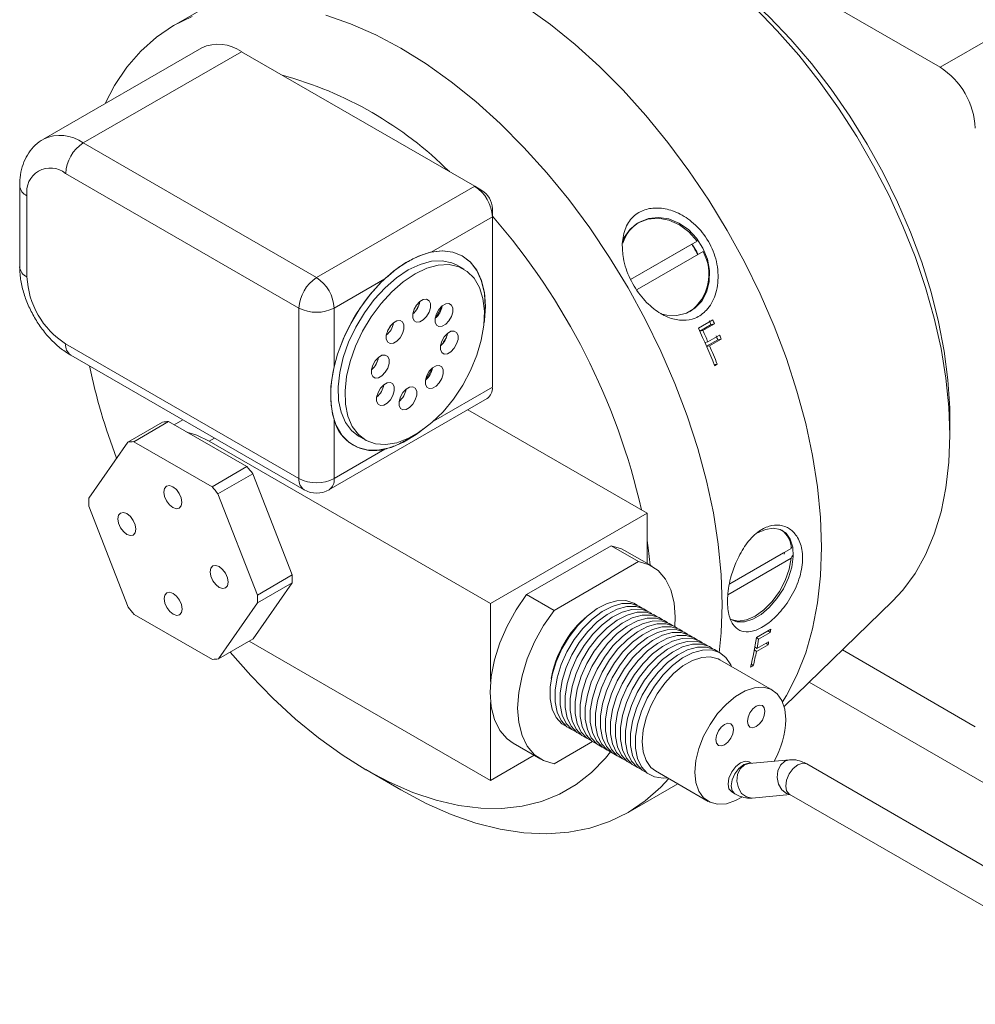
# Model space of a CAD drawing. Header units: inches. Extents: x 1.04 to 8.17, y 1.34 to 8.67.
# Tile 9 of 17: x 4.18 to 5.78, y 4.61 to 6.26. Entities that reach past the tile are written whole.
import ezdxf

# ---------------------------------------------------------------- set-up
doc = ezdxf.new("R2010")
doc.units = ezdxf.units.IN
doc.header["$MEASUREMENT"] = 0

msp = doc.modelspace()

# ---------------------------------------------------------------- linework, layer by layer
at = {"color": 7, "linetype": 'Continuous', "lineweight": 15}
for p, q in [((4.9105, 6.6488), (5.7207, 6.1811)), ((5.7207, 6.1811), (6.4457, 6.5997)), ((4.6023, 6.3469), (4.4362, 6.251)), ((4.4831, 6.2139), (4.2179, 6.0608)), ((4.5497, 6.2073), (4.2846, 6.0542)), ((4.9408, 5.9816), (4.5497, 6.2073)), ((4.2846, 6.0542), (4.6756, 5.8285)), ((4.6461, 5.7775), (4.2551, 6.0032)), ((4.1781, 5.9828), (4.1781, 5.8467)), ((4.6756, 5.8285), (4.9408, 5.9816)), ((4.9526, 5.9748), (4.9408, 5.9816)), ((4.1903, 5.9658), (4.1903, 5.8297)), ((4.9702, 5.9441), (4.9702, 5.9305)), ((4.9702, 5.9305), (4.8675, 5.8712)), ((4.9702, 5.6447), (4.9702, 5.9305)), ((5.3133, 5.8895), (5.202, 5.8252)), ((5.3043, 5.8843), (5.202, 5.8252)), ((5.2128, 5.8083), (5.3233, 5.8721)), ((4.9227, 5.8426), (4.9113, 5.8492)), ((4.7902, 5.8266), (4.7051, 5.7775)), ((4.8467, 5.7812), (4.8419, 5.7729)), ((4.8476, 5.7837), (4.8452, 5.785)), ((4.8476, 5.7837), (4.8452, 5.785)), ((4.8858, 5.7792), (4.8757, 5.7616)), ((4.6461, 5.4917), (4.6461, 5.7775)), ((4.7051, 5.7775), (4.7051, 5.6792)), ((4.7993, 5.7472), (4.7946, 5.7391)), ((5.3156, 5.7437), (5.3395, 5.7576)), ((5.3367, 5.7497), (5.3178, 5.7388)), ((5.3425, 5.7511), (5.3229, 5.7399)), ((5.3425, 5.7511), (5.3367, 5.7497)), ((5.3229, 5.7399), (5.3179, 5.7386)), ((5.3316, 5.7206), (5.3511, 5.7318)), ((4.2551, 5.7174), (4.6461, 5.4917)), ((4.8931, 5.7282), (4.888, 5.7194)), ((4.8918, 5.7254), (4.8916, 5.7256)), ((5.3316, 5.7206), (5.3265, 5.7195)), ((5.348, 5.7243), (5.3292, 5.7134)), ((5.3344, 5.7141), (5.3293, 5.7132)), ((5.3539, 5.7254), (5.3344, 5.7141)), ((5.3539, 5.7254), (5.348, 5.7243)), ((4.2637, 5.6983), (4.6548, 5.4726)), ((4.7771, 5.6871), (4.773, 5.68)), ((5.3471, 5.6834), (5.3419, 5.6828)), ((5.3471, 5.6834), (5.3427, 5.6808)), ((4.8688, 5.6752), (4.8581, 5.6567)), ((4.8688, 5.6752), (4.8681, 5.6756)), ((4.8688, 5.6752), (4.8681, 5.6756)), ((4.87, 5.6772), (4.8688, 5.6752)), ((4.6964, 5.4726), (4.9616, 5.6257)), ((5.2294, 5.4335), (4.9291, 5.6069)), ((4.4176, 5.5862), (4.3592, 5.5525)), ((4.3691, 5.5534), (4.4274, 5.5871)), ((4.4274, 5.5871), (4.5589, 5.5116)), ((4.4513, 5.59), (4.4369, 5.5817)), ((4.7051, 5.5899), (4.7051, 5.4917)), ((5.7369, 5.5642), (5.7369, 5.5798)), ((4.3592, 5.5525), (4.2938, 5.4586)), ((4.5005, 5.4779), (4.3691, 5.5534)), ((4.9672, 5.2821), (4.4958, 5.5543)), ((4.746, 5.5629), (4.7574, 5.5563)), ((4.7051, 5.4917), (4.7902, 5.5408)), ((4.5589, 5.5116), (4.5005, 5.4779)), ((4.5104, 5.4657), (4.5687, 5.4994)), ((4.5687, 5.4994), (4.6348, 5.33)), ((4.5764, 5.2963), (4.5104, 5.4657)), ((4.2938, 5.4455), (4.3599, 5.2761)), ((4.9672, 5.2821), (5.2294, 5.4335)), ((5.2294, 5.3493), (5.2294, 5.4335)), ((5.1692, 5.379), (5.0275, 5.2972)), ((5.2154, 5.3523), (5.1692, 5.379)), ((5.2379, 5.3445), (5.1917, 5.3711)), ((5.4712, 5.3744), (5.3682, 5.315)), ((5.3682, 5.315), (5.4581, 5.3668)), ((5.4596, 5.3672), (5.4594, 5.3649)), ((5.4722, 5.3766), (5.4712, 5.3744)), ((5.2154, 5.3523), (5.0737, 5.2705)), ((5.365, 5.2968), (5.4712, 5.3581)), ((4.6348, 5.3169), (4.5694, 5.223)), ((4.6348, 5.33), (4.5764, 5.2963)), ((4.5765, 5.2832), (4.6348, 5.3169)), ((4.511, 5.1893), (4.5765, 5.2832)), ((5.0737, 5.2705), (5.0275, 5.2972)), ((5.4593, 5.1093), (5.641, 5.2859)), ((4.9672, 5.1514), (4.9672, 5.2821)), ((4.3697, 5.2638), (4.5012, 5.1884)), ((5.4128, 5.225), (5.4367, 5.2389)), ((5.4359, 5.2336), (5.4164, 5.2223)), ((5.4359, 5.2336), (5.4323, 5.2363)), ((4.5694, 5.223), (4.511, 5.1893)), ((4.5626, 5.2191), (4.9672, 4.9855)), ((5.4164, 5.2223), (5.4128, 5.2251)), ((5.4137, 5.2067), (5.4332, 5.218)), ((5.4127, 5.2015), (5.4093, 5.2043)), ((5.4137, 5.2067), (5.4103, 5.2094)), ((5.4322, 5.2128), (5.4127, 5.2015)), ((5.4322, 5.2128), (5.4289, 5.2155)), ((5.7796, 5.0755), (5.5569, 5.2041)), ((5.4397, 5.1367), (5.3513, 5.1878)), ((5.4074, 5.1777), (5.403, 5.1751)), ((5.4074, 5.1777), (5.4043, 5.1804)), ((5.5011, 5.15), (5.9288, 4.9031)), ((4.9672, 4.9855), (4.9672, 5.1162)), ((5.005, 5.0478), (5.0512, 5.0212)), ((5.0737, 5.0133), (5.1381, 5.0505)), ((4.9672, 4.9855), (5.0401, 5.0275)), ((5.468, 5.02), (5.4006, 5.014)), ((4.758, 5.0035), (4.8169, 4.9694)), ((5.4043, 5.0143), (5.4005, 5.0165)), ((6.1076, 4.6605), (5.497, 5.013)), ((5.2436, 5.0013), (5.3321, 4.9502)), ((5.1978, 4.9317), (5.281, 4.9797)), ((5.3713, 4.966), (5.3768, 4.9628)), ((5.4057, 4.9559), (5.4695, 4.9616)), ((5.4678, 4.9625), (6.0784, 4.61)), ((5.4678, 4.9625), (5.4678, 4.9625))]:
    msp.add_line(p, q, dxfattribs=at)
at = {"color": 8, "linetype": 'Continuous', "lineweight": 15}
for p, q in [((4.8718, 5.5879), (4.9702, 5.6447)), ((4.4958, 5.5543), (4.5046, 5.5593))]:
    msp.add_line(p, q, dxfattribs=at)
at = {"color": 7, "linetype": 'Continuous', "lineweight": 15, "flags": 128}
for points in [[(5.7367, 5.6104), (5.7338, 5.657), (5.7276, 5.7051), (5.7181, 5.7543), (5.7055, 5.8042), (5.6897, 5.8545), (5.671, 5.9049), (5.6494, 5.9549), (5.6252, 6.0042), (5.5984, 6.0524), (5.5693, 6.0992), (5.5381, 6.1443), (5.505, 6.1873), (5.4703, 6.2279), (5.4342, 6.2659), (5.3969, 6.3008), (5.3588, 6.3326), (5.3201, 6.3609), (5.2812, 6.3856), (5.2788, 6.387)], [(5.4564, 5.1173), (5.463, 5.1279), (5.4807, 5.162), (5.4954, 5.1994), (5.5068, 5.2397), (5.5151, 5.2829), (5.5201, 5.3285), (5.5217, 5.3763), (5.5201, 5.4261), (5.5151, 5.4775), (5.5068, 5.5301), (5.4954, 5.5837), (5.4807, 5.638), (5.463, 5.6926), (5.4424, 5.7471), (5.4189, 5.8013), (5.3927, 5.8547), (5.364, 5.9072), (5.3329, 5.9583), (5.2997, 6.0077), (5.2645, 6.0551), (5.2277, 6.1002), (5.1892, 6.1429), (5.1496, 6.1827), (5.1089, 6.2194), (5.0674, 6.2529), (5.0254, 6.2829)], [(5.641, 5.2859), (5.6582, 5.3043), (5.6786, 5.3322), (5.6962, 5.3635), (5.7107, 5.3981), (5.7221, 5.4357), (5.7303, 5.4762), (5.7353, 5.5191), (5.7369, 5.5642), (5.7353, 5.6113), (5.7303, 5.6599), (5.7221, 5.7098), (5.7107, 5.7606), (5.6962, 5.812), (5.6786, 5.8636), (5.6582, 5.915), (5.635, 5.966), (5.6092, 6.0161), (5.5809, 6.065), (5.5504, 6.1124), (5.5179, 6.158), (5.4836, 6.2015), (5.4477, 6.2424), (5.4105, 6.2807)], [(4.4672, 6.2662), (4.4361, 6.251), (4.4074, 6.2317), (4.3813, 6.2084), (4.3578, 6.1814), (4.3371, 6.1507), (4.3212, 6.1204)], [(5.3506, 5.1991), (5.3539, 5.2326), (5.3555, 5.2804), (5.3539, 5.3302), (5.3489, 5.3815), (5.3407, 5.4342), (5.3292, 5.4878), (5.3146, 5.5421), (5.2968, 5.5967), (5.2762, 5.6512), (5.2527, 5.7054), (5.2265, 5.7588), (5.1978, 5.8112), (5.1667, 5.8623), (5.1335, 5.9117), (5.0984, 5.9592), (5.0615, 6.0043), (5.0231, 6.0469), (4.9834, 6.0867), (4.9427, 6.1235), (4.9012, 6.157), (4.8592, 6.1869), (4.817, 6.2133), (4.7747, 6.2357), (4.7327, 6.2542), (4.6912, 6.2687)], [(5.3133, 5.8895), (5.2997, 5.905), (5.2837, 5.9171), (5.2661, 5.925), (5.2481, 5.9283), (5.2306, 5.9267), (5.2147, 5.9205), (5.2014, 5.9098), (5.1913, 5.8955), (5.1882, 5.8886)], [(5.2168, 5.9217), (5.232, 5.9278), (5.2487, 5.9295), (5.266, 5.9268), (5.283, 5.9198), (5.2987, 5.9089), (5.3123, 5.8946), (5.3232, 5.8778), (5.3305, 5.8594), (5.3341, 5.8402), (5.3337, 5.8215), (5.3293, 5.8041), (5.3211, 5.789), (5.3097, 5.7771), (5.2956, 5.7689), (5.2795, 5.7649), (5.2624, 5.7654), (5.2523, 5.7677)], [(5.3057, 5.8835), (5.3127, 5.8718), (5.3143, 5.8686)], [(4.8487, 5.5699), (4.8424, 5.5652), (4.8215, 5.5526), (4.8009, 5.5439), (4.7809, 5.5395), (4.7622, 5.5393), (4.7452, 5.5435), (4.7304, 5.5518), (4.7181, 5.5642), (4.7087, 5.5803), (4.7024, 5.5996), (4.6994, 5.6216), (4.6997, 5.6459), (4.7033, 5.6717), (4.7102, 5.6984), (4.7202, 5.7253), (4.733, 5.7517), (4.7482, 5.7769), (4.7655, 5.8003), (4.7845, 5.8213), (4.8046, 5.8392), (4.8253, 5.8537), (4.8462, 5.8644), (4.8665, 5.871), (4.8859, 5.8733), (4.9038, 5.8713), (4.9198, 5.865), (4.9334, 5.8546), (4.9442, 5.8404), (4.9521, 5.8226), (4.9568, 5.8019), (4.9582, 5.7787), (4.9566, 5.7568)], [(4.8675, 5.8712), (4.8865, 5.8734), (4.9041, 5.8713), (4.9198, 5.8651), (4.9333, 5.855), (4.9441, 5.8411), (4.952, 5.8238), (4.9568, 5.8035), (4.9585, 5.7808), (4.9568, 5.7563), (4.9563, 5.7527)], [(4.746, 5.5629), (4.7343, 5.5719), (4.724, 5.5855), (4.7167, 5.6026), (4.7126, 5.6226), (4.7119, 5.6451), (4.7145, 5.6693), (4.7204, 5.6946), (4.7294, 5.7201), (4.7413, 5.7453), (4.7557, 5.7694), (4.7722, 5.7916), (4.7903, 5.8114), (4.8095, 5.8282), (4.8292, 5.8414), (4.849, 5.8507), (4.8681, 5.8559), (4.8862, 5.8568), (4.9025, 5.8533), (4.9113, 5.8492)], [(4.905, 5.6248), (4.8877, 5.6037), (4.869, 5.5854), (4.8494, 5.5703), (4.8296, 5.559), (4.8101, 5.5517), (4.7914, 5.5487), (4.7741, 5.55), (4.7588, 5.5556), (4.7458, 5.5653), (4.7355, 5.5789), (4.7282, 5.596), (4.7241, 5.616), (4.7233, 5.6385), (4.726, 5.6627), (4.7318, 5.688), (4.7409, 5.7135), (4.7527, 5.7387), (4.7671, 5.7628), (4.7836, 5.785), (4.8017, 5.8048), (4.8209, 5.8216), (4.8407, 5.8348), (4.8604, 5.8441), (4.8796, 5.8493), (4.8976, 5.8502), (4.914, 5.8467), (4.9282, 5.839), (4.9399, 5.8273), (4.9487, 5.8119), (4.9545, 5.7933), (4.9569, 5.772), (4.9559, 5.7486), (4.9517, 5.7237), (4.9442, 5.6982), (4.9337, 5.6727), (4.9205, 5.648), (4.905, 5.6248)], [(4.8432, 5.7825), (4.839, 5.7753), (4.8368, 5.7677), (4.8368, 5.7609), (4.839, 5.7559), (4.8432, 5.7535), (4.8486, 5.7541), (4.8545, 5.7575), (4.8599, 5.7632), (4.8641, 5.7704), (4.8664, 5.778), (4.8664, 5.7848), (4.8641, 5.7898), (4.8599, 5.7922), (4.8545, 5.7916), (4.8486, 5.7882), (4.8432, 5.7825)], [(4.8807, 5.7752), (4.8765, 5.768), (4.8743, 5.7604), (4.8743, 5.7536), (4.8765, 5.7487), (4.8807, 5.7463), (4.8861, 5.7468), (4.892, 5.7502), (4.8975, 5.7559), (4.9016, 5.7632), (4.9039, 5.7707), (4.9039, 5.7775), (4.9016, 5.7825), (4.8974, 5.7849), (4.892, 5.7844), (4.8861, 5.781), (4.8807, 5.7752)], [(4.7989, 5.7468), (4.7948, 5.7396), (4.7925, 5.732), (4.7925, 5.7252), (4.7948, 5.7202), (4.799, 5.7178), (4.8044, 5.7184), (4.8103, 5.7218), (4.8157, 5.7275), (4.8199, 5.7347), (4.8221, 5.7423), (4.8221, 5.7491), (4.8199, 5.7541), (4.8157, 5.7565), (4.8103, 5.7559), (4.8044, 5.7525), (4.7989, 5.7468)], [(4.8895, 5.7292), (4.8853, 5.722), (4.8831, 5.7145), (4.8831, 5.7077), (4.8853, 5.7027), (4.8895, 5.7003), (4.8949, 5.7008), (4.9008, 5.7042), (4.9063, 5.71), (4.9104, 5.7172), (4.9127, 5.7248), (4.9127, 5.7315), (4.9104, 5.7365), (4.9063, 5.7389), (4.9008, 5.7384), (4.8949, 5.735), (4.8895, 5.7292)], [(4.7739, 5.689), (4.7697, 5.6818), (4.7675, 5.6742), (4.7675, 5.6674), (4.7697, 5.6625), (4.7739, 5.6601), (4.7793, 5.6606), (4.7852, 5.664), (4.7907, 5.6697), (4.7948, 5.6769), (4.7971, 5.6845), (4.7971, 5.6913), (4.7948, 5.6963), (4.7907, 5.6987), (4.7852, 5.6982), (4.7793, 5.6948), (4.7739, 5.689)], [(4.8644, 5.6715), (4.8603, 5.6643), (4.858, 5.6567), (4.858, 5.6499), (4.8603, 5.6449), (4.8645, 5.6425), (4.8699, 5.6431), (4.8758, 5.6465), (4.8812, 5.6522), (4.8854, 5.6594), (4.8876, 5.667), (4.8876, 5.6738), (4.8854, 5.6788), (4.8812, 5.6812), (4.8758, 5.6806), (4.8699, 5.6772), (4.8644, 5.6715)], [(4.7827, 5.643), (4.7786, 5.6358), (4.7763, 5.6282), (4.7763, 5.6214), (4.7786, 5.6165), (4.7827, 5.6141), (4.7882, 5.6146), (4.794, 5.618), (4.7995, 5.6238), (4.8036, 5.631), (4.8059, 5.6385), (4.8059, 5.6453), (4.8036, 5.6503), (4.7995, 5.6527), (4.794, 5.6522), (4.7881, 5.6488), (4.7827, 5.643)], [(4.8202, 5.6358), (4.8161, 5.6286), (4.8138, 5.621), (4.8138, 5.6142), (4.8161, 5.6092), (4.8202, 5.6068), (4.8257, 5.6073), (4.8316, 5.6107), (4.837, 5.6165), (4.8411, 5.6237), (4.8434, 5.6313), (4.8434, 5.6381), (4.8411, 5.643), (4.837, 5.6454), (4.8315, 5.6449), (4.8257, 5.6415), (4.8202, 5.6358)], [(4.4958, 5.5543), (4.4747, 5.5645), (4.458, 5.5695)], [(4.4198, 5.469), (4.421, 5.475), (4.4242, 5.4788), (4.4291, 5.4797), (4.4349, 5.4777), (4.4407, 5.4731), (4.4456, 5.4665), (4.4488, 5.459), (4.45, 5.4516), (4.4489, 5.4456), (4.4456, 5.4418), (4.4407, 5.4409), (4.435, 5.4429), (4.4292, 5.4475), (4.4243, 5.4541), (4.421, 5.4616), (4.4198, 5.469)], [(4.3579, 5.3978), (4.3521, 5.4025), (4.3472, 5.4091), (4.3439, 5.4166), (4.3427, 5.4239), (4.3439, 5.43), (4.3471, 5.4337), (4.352, 5.4347), (4.3578, 5.4327), (4.3636, 5.4281), (4.3685, 5.4215), (4.3717, 5.414), (4.3729, 5.4066), (4.3718, 5.4006), (4.3685, 5.3968), (4.3636, 5.3959), (4.3579, 5.3978)], [(5.4136, 5.4), (5.4277, 5.4062), (5.4409, 5.4083), (5.4528, 5.4061), (5.4625, 5.3998), (5.4695, 5.3898), (5.4736, 5.3765), (5.4744, 5.3606), (5.472, 5.3431), (5.4664, 5.3249), (5.4579, 5.3069), (5.4471, 5.2902), (5.4344, 5.2756), (5.4207, 5.2638), (5.4065, 5.2557), (5.3928, 5.2515), (5.3801, 5.2515), (5.3698, 5.2555)], [(5.2345, 5.3464), (5.2312, 5.3754), (5.2294, 5.3875)], [(5.1917, 5.3711), (5.1867, 5.3737), (5.1692, 5.379)], [(5.2759, 5.2438), (5.2765, 5.259), (5.2747, 5.2833), (5.2692, 5.3049), (5.2602, 5.323), (5.248, 5.3372), (5.2329, 5.347), (5.2154, 5.3523)], [(5.3691, 5.256), (5.3702, 5.2554), (5.3823, 5.2527), (5.3961, 5.2546), (5.4107, 5.261), (5.4253, 5.2715), (5.4391, 5.2855), (5.4512, 5.3021), (5.4609, 5.3205), (5.4677, 5.3395), (5.4712, 5.3581)], [(4.5124, 5.344), (4.5182, 5.3393), (4.5231, 5.3327), (4.5264, 5.3252), (4.5275, 5.3178), (4.5264, 5.3118), (4.5231, 5.3081), (4.5183, 5.3071), (4.5125, 5.3091), (4.5067, 5.3137), (4.5018, 5.3203), (4.4985, 5.3278), (4.4974, 5.3352), (4.4985, 5.3412), (4.5017, 5.345), (4.5066, 5.3459), (4.5124, 5.344)], [(4.4504, 5.2728), (4.4493, 5.2668), (4.446, 5.263), (4.4412, 5.2621), (4.4354, 5.2641), (4.4296, 5.2687), (4.4247, 5.2753), (4.4214, 5.2828), (4.4203, 5.2902), (4.4214, 5.2962), (4.4246, 5.3), (4.4295, 5.3009), (4.4353, 5.2989), (4.4411, 5.2943), (4.446, 5.2877), (4.4493, 5.2802), (4.4504, 5.2728)], [(5.0275, 5.2972), (5.0099, 5.2716), (4.9948, 5.2443), (4.9826, 5.2161), (4.9737, 5.1876), (4.9682, 5.1597), (4.9663, 5.1333), (4.9682, 5.109), (4.9737, 5.0874), (4.9826, 5.0693), (4.9948, 5.0551), (5.005, 5.0478)], [(5.213, 5.2792), (5.2075, 5.2827), (5.1941, 5.2869), (5.179, 5.2867), (5.1626, 5.2822), (5.1458, 5.2734), (5.1291, 5.2609), (5.1132, 5.245), (5.0989, 5.2264), (5.0867, 5.2059), (5.077, 5.1843), (5.0704, 5.1626), (5.067, 5.1415), (5.067, 5.122), (5.0704, 5.1049), (5.077, 5.0908), (5.0867, 5.0804), (5.0954, 5.0753)], [(5.0737, 5.2705), (5.0561, 5.245), (5.041, 5.2177), (5.0288, 5.1894), (5.0199, 5.1609), (5.0144, 5.1331), (5.0125, 5.1066), (5.0144, 5.0823), (5.0199, 5.0608), (5.0288, 5.0427), (5.041, 5.0285), (5.0561, 5.0186), (5.0737, 5.0133)], [(5.2215, 5.2743), (5.2159, 5.2778), (5.2025, 5.282), (5.1874, 5.2819), (5.171, 5.2773), (5.1542, 5.2686), (5.1375, 5.256), (5.1217, 5.2401), (5.1073, 5.2215), (5.0951, 5.201), (5.0855, 5.1795), (5.0788, 5.1577), (5.0754, 5.1366), (5.0754, 5.1171), (5.0788, 5.1), (5.0855, 5.0859), (5.0951, 5.0755), (5.1038, 5.0705)], [(5.2299, 5.2694), (5.2243, 5.273), (5.211, 5.2772), (5.1958, 5.277), (5.1795, 5.2725), (5.1626, 5.2637), (5.1459, 5.2511), (5.1301, 5.2352), (5.1158, 5.2166), (5.1035, 5.1962), (5.0939, 5.1746), (5.0872, 5.1528), (5.0838, 5.1318), (5.0838, 5.1123), (5.0872, 5.0951), (5.0939, 5.0811), (5.1035, 5.0706), (5.1122, 5.0656)], [(5.2375, 5.2652), (5.2327, 5.2681), (5.2194, 5.2723), (5.2042, 5.2721), (5.1879, 5.2676), (5.171, 5.2589), (5.1544, 5.2463), (5.1385, 5.2304), (5.1242, 5.2118), (5.112, 5.1913), (5.1023, 5.1697), (5.0957, 5.148), (5.0923, 5.1269), (5.0923, 5.1074), (5.0957, 5.0903), (5.1023, 5.0762), (5.112, 5.0658), (5.1206, 5.0607)], [(5.2467, 5.2597), (5.2412, 5.2632), (5.2278, 5.2674), (5.2127, 5.2673), (5.1963, 5.2627), (5.1795, 5.254), (5.1628, 5.2414), (5.147, 5.2255), (5.1326, 5.2069), (5.1204, 5.1864), (5.1107, 5.1649), (5.1041, 5.1431), (5.1007, 5.122), (5.1007, 5.1026), (5.1041, 5.0854), (5.1107, 5.0713), (5.1204, 5.0609), (5.1291, 5.0559)], [(5.2552, 5.2548), (5.2496, 5.2584), (5.2363, 5.2626), (5.2211, 5.2624), (5.2048, 5.2579), (5.1879, 5.2491), (5.1712, 5.2365), (5.1554, 5.2206), (5.1411, 5.2021), (5.1288, 5.1816), (5.1192, 5.16), (5.1125, 5.1382), (5.1091, 5.1172), (5.1091, 5.0977), (5.1125, 5.0806), (5.1192, 5.0665), (5.1288, 5.0561), (5.1375, 5.051)], [(5.2636, 5.25), (5.258, 5.2535), (5.2447, 5.2577), (5.2295, 5.2576), (5.2132, 5.253), (5.1963, 5.2443), (5.1796, 5.2317), (5.1638, 5.2158), (5.1495, 5.1972), (5.1372, 5.1767), (5.1276, 5.1551), (5.1209, 5.1334), (5.1175, 5.1123), (5.1175, 5.0928), (5.1209, 5.0757), (5.1276, 5.0616), (5.1372, 5.0512), (5.1459, 5.0461)], [(5.2722, 5.245), (5.2665, 5.2486), (5.2531, 5.2529), (5.2379, 5.2527), (5.2216, 5.2481), (5.2047, 5.2394), (5.1881, 5.2268), (5.1722, 5.2109), (5.1579, 5.1923), (5.1457, 5.1718), (5.136, 5.1503), (5.1294, 5.1285), (5.126, 5.1075), (5.126, 5.088), (5.1294, 5.0708), (5.136, 5.0568), (5.1457, 5.0463), (5.1543, 5.0413)], [(5.2797, 5.2408), (5.2749, 5.2438), (5.2615, 5.248), (5.2464, 5.2478), (5.23, 5.2433), (5.2132, 5.2345), (5.1965, 5.2219), (5.1807, 5.206), (5.1663, 5.1875), (5.1541, 5.167), (5.1445, 5.1454), (5.1378, 5.1236), (5.1344, 5.1026), (5.1344, 5.0831), (5.1378, 5.066), (5.1445, 5.0519), (5.1541, 5.0415), (5.1628, 5.0364)], [(5.2886, 5.2356), (5.2833, 5.2389), (5.27, 5.2431), (5.2548, 5.243), (5.2385, 5.2384), (5.2216, 5.2297), (5.2049, 5.2171), (5.1891, 5.2012), (5.1748, 5.1826), (5.1625, 5.1621), (5.1529, 5.1405), (5.1462, 5.1188), (5.1428, 5.0977), (5.1428, 5.0782), (5.1462, 5.0611), (5.1529, 5.047), (5.1625, 5.0366), (5.1712, 5.0315)], [(5.2973, 5.2305), (5.2917, 5.234), (5.2784, 5.2383), (5.2632, 5.2381), (5.2469, 5.2336), (5.23, 5.2248), (5.2133, 5.2122), (5.1975, 5.1963), (5.1832, 5.1777), (5.1709, 5.1572), (5.1613, 5.1357), (5.1546, 5.1139), (5.1513, 5.0929), (5.1513, 5.0734), (5.1546, 5.0562), (5.1613, 5.0422), (5.1709, 5.0317), (5.1796, 5.0267)], [(5.3057, 5.2257), (5.3002, 5.2292), (5.2868, 5.2334), (5.2717, 5.2332), (5.2553, 5.2287), (5.2385, 5.2199), (5.2218, 5.2074), (5.2059, 5.1914), (5.1916, 5.1729), (5.1794, 5.1524), (5.1697, 5.1308), (5.1631, 5.109), (5.1597, 5.088), (5.1597, 5.0685), (5.1631, 5.0514), (5.1697, 5.0373), (5.1794, 5.0269), (5.1881, 5.0218)], [(5.3142, 5.2208), (5.3086, 5.2243), (5.2952, 5.2285), (5.2801, 5.2284), (5.2637, 5.2238), (5.2469, 5.2151), (5.2302, 5.2025), (5.2144, 5.1866), (5.2, 5.168), (5.1878, 5.1475), (5.1782, 5.1259), (5.1715, 5.1042), (5.1681, 5.0831), (5.1681, 5.0636), (5.1715, 5.0465), (5.1782, 5.0324), (5.1878, 5.022), (5.1965, 5.0169)], [(5.3226, 5.2159), (5.317, 5.2194), (5.3037, 5.2237), (5.2885, 5.2235), (5.2722, 5.219), (5.2553, 5.2102), (5.2386, 5.1976), (5.2228, 5.1817), (5.2085, 5.1631), (5.1962, 5.1426), (5.1866, 5.1211), (5.1799, 5.0993), (5.1765, 5.0783), (5.1765, 5.0588), (5.1799, 5.0416), (5.1866, 5.0276), (5.1962, 5.0171), (5.2049, 5.0121)], [(5.331, 5.2111), (5.3254, 5.2146), (5.3121, 5.2188), (5.2969, 5.2186), (5.2806, 5.2141), (5.2637, 5.2053), (5.247, 5.1928), (5.2312, 5.1769), (5.2169, 5.1583), (5.2047, 5.1378), (5.195, 5.1162), (5.1884, 5.0945), (5.185, 5.0734), (5.185, 5.0539), (5.1884, 5.0368), (5.195, 5.0227), (5.2047, 5.0123), (5.2133, 5.0072)], [(4.5308, 5.2007), (4.5654, 5.1613), (4.6023, 5.1233), (4.6403, 5.0883), (4.6791, 5.0566), (4.7184, 5.0282), (4.758, 5.0034), (4.7977, 4.9824), (4.837, 4.9654), (4.8758, 4.9524), (4.9138, 4.9435), (4.9507, 4.9388), (4.9863, 4.9384), (5.0204, 4.9422), (5.0527, 4.9501), (5.0829, 4.9623), (5.1109, 4.9785), (5.1366, 4.9986), (5.1596, 5.0226), (5.168, 5.0331)], [(5.3394, 5.2062), (5.3339, 5.2097), (5.3205, 5.2139), (5.3054, 5.2138), (5.289, 5.2092), (5.2722, 5.2005), (5.2555, 5.1879), (5.2396, 5.172), (5.2253, 5.1534), (5.2131, 5.1329), (5.2034, 5.1113), (5.1968, 5.0896), (5.1934, 5.0685), (5.1934, 5.049), (5.1968, 5.0319), (5.2034, 5.0178), (5.2131, 5.0074), (5.2218, 5.0024)], [(5.3479, 5.2013), (5.3423, 5.2049), (5.3289, 5.2091), (5.3138, 5.2089), (5.2974, 5.2044), (5.2806, 5.1956), (5.2639, 5.183), (5.2481, 5.1671), (5.2337, 5.1485), (5.2215, 5.1281), (5.2119, 5.1065), (5.2052, 5.0847), (5.2018, 5.0637), (5.2018, 5.0442), (5.2052, 5.027), (5.2119, 5.013), (5.2215, 5.0025), (5.2302, 4.9975)], [(5.3712, 5.1763), (5.3699, 5.1792), (5.3617, 5.1915), (5.3507, 5.2), (5.3374, 5.2042), (5.3222, 5.204), (5.3059, 5.1995), (5.289, 5.1908), (5.2723, 5.1782), (5.2565, 5.1623), (5.2422, 5.1437), (5.2299, 5.1232), (5.2203, 5.1016), (5.2136, 5.0799), (5.2102, 5.0588), (5.2102, 5.0393), (5.2136, 5.0222), (5.2203, 5.0081), (5.2299, 4.9977), (5.2422, 4.9913), (5.2565, 4.9893), (5.2635, 4.9898)], [(5.3513, 5.1878), (5.3484, 5.1893), (5.3355, 5.1927), (5.321, 5.1917), (5.3054, 5.1866), (5.2895, 5.1774), (5.2739, 5.1646), (5.2594, 5.1487), (5.2465, 5.1305), (5.2359, 5.1107), (5.2279, 5.0902), (5.223, 5.0698), (5.2213, 5.0506), (5.223, 5.0333), (5.2279, 5.0186), (5.2359, 5.0073), (5.2436, 5.0013)], [(5.462, 5.0874), (5.4604, 5.1048), (5.4554, 5.1194), (5.4475, 5.1307), (5.4368, 5.1382), (5.424, 5.1416), (5.4094, 5.1407), (5.3939, 5.1355), (5.3779, 5.1263), (5.3624, 5.1135), (5.3478, 5.0976), (5.335, 5.0794), (5.3243, 5.0596), (5.3163, 5.0391), (5.3114, 5.0188), (5.3098, 4.9995), (5.3114, 4.9822), (5.3163, 4.9676), (5.3243, 4.9563), (5.335, 4.9487), (5.3478, 4.9454), (5.3624, 4.9463), (5.3779, 4.9515), (5.3884, 4.9571)], [(5.427, 5.1013), (5.4259, 5.1071), (5.4227, 5.1108), (5.4179, 5.1117), (5.4123, 5.1098), (5.4067, 5.1052), (5.4019, 5.0988), (5.3987, 5.0914), (5.3976, 5.0842), (5.3987, 5.0784), (5.4019, 5.0747), (5.4067, 5.0738), (5.4123, 5.0757), (5.4179, 5.0803), (5.4227, 5.0867), (5.4259, 5.0941), (5.427, 5.1013)], [(5.3448, 5.0538), (5.3459, 5.0479), (5.3491, 5.0442), (5.3539, 5.0433), (5.3595, 5.0453), (5.3651, 5.0498), (5.3699, 5.0563), (5.3731, 5.0636), (5.3742, 5.0708), (5.3731, 5.0766), (5.3699, 5.0803), (5.3651, 5.0812), (5.3595, 5.0793), (5.3539, 5.0747), (5.3491, 5.0683), (5.3459, 5.0609), (5.3448, 5.0538)], [(5.4005, 5.0165), (5.3938, 5.0178), (5.3859, 5.015), (5.378, 5.0087), (5.3713, 4.9996), (5.3668, 4.9893), (5.3653, 4.9793), (5.3668, 4.9711), (5.3713, 4.966), (5.3713, 4.966)], [(4.8169, 4.9694), (4.817, 4.9694), (4.8592, 4.9469), (4.9012, 4.9284), (4.9427, 4.914), (4.9834, 4.9038), (5.0231, 4.8978), (5.0615, 4.896), (5.0984, 4.8986), (5.1335, 4.9054), (5.1667, 4.9165), (5.1978, 4.9317), (5.2265, 4.951), (5.2527, 4.9742), (5.2658, 4.9885)]]:
    msp.add_lwpolyline(points, dxfattribs=at)
at = {"color": 8, "linetype": 'Continuous', "lineweight": 15, "flags": 128}
for points in [[(5.468, 5.02), (5.4603, 5.0175), (5.4532, 5.0109), (5.4487, 5.0013), (5.4476, 4.9901), (5.45, 4.979), (5.4555, 4.9698), (5.4633, 4.9637), (5.4686, 4.9621)], [(5.4038, 5.0143), (5.3993, 5.0146), (5.3914, 5.0119), (5.3835, 5.0055), (5.3768, 4.9965), (5.3723, 4.9862), (5.3707, 4.9762), (5.3723, 4.968), (5.3768, 4.9628), (5.3768, 4.9628)], [(5.4006, 5.014), (5.3928, 5.0115), (5.3857, 5.0049), (5.3813, 4.9953), (5.3802, 4.9841), (5.3825, 4.973), (5.388, 4.9637), (5.3959, 4.9577), (5.4048, 4.9558), (5.4057, 4.9559)], [(5.497, 5.013), (5.4903, 5.0143), (5.4824, 5.0116), (5.4745, 5.0052), (5.4678, 4.9962), (5.4633, 4.9859), (5.4618, 4.9759), (5.4633, 4.9677), (5.4678, 4.9625), (5.4678, 4.9625)]]:
    msp.add_lwpolyline(points, dxfattribs=at)
at = {"color": 7, "linetype": 'Continuous', "lineweight": 15}
for centre, radius, start, end in [((4.5107, 6.1528), 0.0671, 54.3824, 114.3071), ((5.6516, 6.0733), 0.1281, 2.6054, 57.3946), ((4.4523, 5.5574), 0.6326, 45.1875, 74.8179), ((4.3191, 6.0003), 0.064, 122.6056, 177.3945), ((4.2298, 5.9722), 0.04, 50.7967, 189.214), ((4.9063, 5.9276), 0.064, 2.6055, 57.3945), ((4.9319, 5.9424), 0.0384, 2.6055, 57.3944), ((4.1214, 5.1912), 1.1263, 12.7017, 41.0957), ((5.2488, 5.868), 0.0625, 120.8434, 162.803), ((5.2169, 5.8223), 0.1071, 24.643, 35.357), ((5.2557, 5.8342), 0.0775, 306.4037, 29.3238), ((4.331, 5.8361), 0.1409, 182.6055, 237.3945), ((4.7101, 5.7745), 0.064, 122.6056, 177.3945), ((4.6411, 5.7745), 0.064, 2.6055, 57.3945), ((4.9999, 5.6072), 0.3035, 133.7137, 166.2862), ((4.8156, 5.7936), 0.0335, 309.1006, 350.9046), ((4.8531, 5.7863), 0.0335, 309.1006, 350.9046), ((4.6756, 5.8343), 0.064, 242.6097, 297.3902), ((4.7714, 5.7579), 0.0335, 309.0908, 350.9147), ((4.185, 5.2239), 1.266, 24.5405, 24.8559), ((4.1709, 5.2162), 1.2879, 24.5411, 24.8553), ((4.862, 5.7403), 0.0335, 309.0942, 350.9113), ((4.1662, 5.2111), 1.2668, 21.766, 24.8644), ((4.1601, 5.2089), 1.2783, 23.5939, 24.5415), ((4.1984, 5.2298), 1.2514, 23.2756, 23.5933), ((4.1869, 5.2234), 1.2704, 23.2756, 23.5928), ((4.1818, 5.2183), 1.2547, 21.7587, 23.278), ((5.281, 5.8869), 1.0074, 191.8315, 201.0097), ((4.7464, 5.7001), 0.0335, 309.0885, 350.9169), ((4.8364, 5.6829), 0.0341, 309.4662, 350.3549), ((4.7552, 5.6541), 0.0335, 309.0884, 350.9168), ((4.7927, 5.6469), 0.0335, 309.0918, 350.9134), ((4.9498, 5.6425), 0.0205, 305.0143, 6.2978), ((4.4299, 5.5069), 0.0803, 91.8216, 98.872), ((4.7718, 5.6072), 0.0689, 194.5214, 285.4679), ((5.105, 5.5798), 0.6319, 0.0011, 0.519), ((4.3716, 5.4732), 0.0803, 91.8216, 98.872), ((4.3126, 5.3029), 0.3229, 37.4951, 40.2818), ((4.6756, 5.5485), 0.064, 242.6097, 297.3902), ((4.2542, 5.2692), 0.3229, 37.4951, 40.2818), ((4.6756, 5.5087), 0.0417, 240.0027, 299.9973), ((4.483, 5.4525), 0.1893, 178.1451, 182.1233), ((5.4317, 5.3732), 0.0395, 1.6709, 53.6207), ((4.4456, 5.323), 0.1893, 358.1451, 2.1233), ((4.3872, 5.2893), 0.1893, 358.1451, 2.1233), ((4.616, 5.4726), 0.3229, 217.4951, 220.2818), ((5.2409, 5.1272), 0.1743, 129.8541, 170.4126), ((4.8879, 5.3192), 0.5547, 351.1181, 351.6698), ((4.8994, 5.2996), 0.5187, 346.1204, 351.7402), ((4.8841, 5.3054), 0.5388, 349.4389, 351.1249), ((4.9208, 5.3135), 0.5213, 348.8587, 349.4334), ((4.9239, 5.2977), 0.4982, 346.0638, 348.8764), ((4.4987, 5.2686), 0.0803, 271.8216, 278.872), ((5.3076, 5.0927), 0.1545, 330.9621, 358.0318)]:
    msp.add_arc(centre, radius, start, end, dxfattribs=at)
at = {"color": 8, "linetype": 'Continuous', "lineweight": 15}
for centre, radius, start, end in [((4.2457, 6.0013), 0.0657, 53.6928, 115.1219), ((4.198, 5.9842), 0.02, 184.0945, 247.2088), ((4.1989, 5.8488), 0.021, 185.6947, 245.6254), ((4.2751, 5.715), 0.0201, 173.0257, 235.662), ((4.6661, 5.4892), 0.0201, 173.0257, 235.662), ((4.6847, 5.4894), 0.0205, 305.0143, 6.2978)]:
    msp.add_arc(centre, radius, start, end, dxfattribs=at)
at = {"color": 7, "linetype": 'Continuous', "lineweight": 15}
for points, knots in [([(4.218, 6.0602), (4.2155, 6.0589), (4.2079, 6.0549), (4.1979, 6.0446), (4.1883, 6.0304), (4.1818, 6.014), (4.1786, 5.9979), (4.1782, 5.9872), (4.1781, 5.9828)], [0, 0, 0, 0, 0.093257, 0.282097, 0.468917, 0.660032, 0.860483, 1, 1, 1, 1]), ([(5.1879, 5.8855), (5.1892, 5.8948), (5.1917, 5.9132), (5.2067, 5.9333), (5.2275, 5.9442), (5.2511, 5.9462), (5.2765, 5.9401), (5.3026, 5.9253), (5.3265, 5.901), (5.3436, 5.8689), (5.3504, 5.8329), (5.3458, 5.799), (5.3313, 5.7735), (5.3113, 5.7594), (5.2894, 5.7555), (5.2663, 5.7601), (5.2423, 5.7734), (5.2191, 5.7958), (5.1999, 5.826), (5.1887, 5.8577), (5.1882, 5.8773), (5.1879, 5.8855)], [0, 0, 0, 0, 0.052881, 0.105305, 0.151271, 0.19486, 0.241019, 0.29269, 0.350232, 0.411573, 0.473963, 0.534662, 0.589897, 0.637686, 0.681417, 0.726375, 0.776202, 0.832085, 0.892571, 0.95491, 1, 1, 1, 1]), ([(4.8675, 5.8712), (4.8609, 5.8693), (4.8475, 5.8654), (4.8274, 5.8549), (4.8083, 5.8425), (4.7963, 5.8319), (4.7902, 5.8266)], [0, 0, 0, 0, 0.256019, 0.51882, 0.757249, 1, 1, 1, 1]), ([(4.1781, 5.8467), (4.1782, 5.8426), (4.1785, 5.8313), (4.1818, 5.8124), (4.1886, 5.7904), (4.1983, 5.769), (4.2105, 5.7487), (4.2249, 5.7301), (4.241, 5.7141), (4.2543, 5.704), (4.262, 5.6994), (4.2637, 5.6983)], [0, 0, 0, 0, 0.073167, 0.200953, 0.328532, 0.455685, 0.582723, 0.710441, 0.839603, 0.962692, 1, 1, 1, 1]), ([(4.7051, 5.6792), (4.7034, 5.6708), (4.7001, 5.6539), (4.6991, 5.6308), (4.7004, 5.6087), (4.7035, 5.5962), (4.7051, 5.5899)], [0, 0, 0, 0, 0.256019, 0.51882, 0.75725, 1, 1, 1, 1]), ([(5.7369, 5.5855), (5.7369, 5.5879), (5.7368, 5.5933), (5.7367, 5.6024), (5.7367, 5.6075), (5.7367, 5.6104)], [0, 0, 0, 0, 0.253025, 0.569737, 1, 1, 1, 1]), ([(4.7902, 5.5408), (4.7966, 5.5428), (4.8096, 5.5469), (4.8291, 5.5578), (4.8442, 5.5667), (4.8521, 5.5731), (4.8538, 5.5745)], [0, 0, 0, 0, 0.310535, 0.629296, 0.918496, 1, 1, 1, 1]), ([(5.3797, 5.3535), (5.3844, 5.3629), (5.394, 5.3816), (5.4137, 5.4022), (5.434, 5.413), (5.4528, 5.4146), (5.4697, 5.408), (5.4833, 5.393), (5.491, 5.3694), (5.4898, 5.3392), (5.479, 5.3062), (5.4603, 5.2756), (5.438, 5.2521), (5.4168, 5.2383), (5.3989, 5.2333), (5.384, 5.2359), (5.3722, 5.2465), (5.3648, 5.2662), (5.3636, 5.2944), (5.3686, 5.3254), (5.3764, 5.3452), (5.3797, 5.3535)], [0, 0, 0, 0, 0.052881, 0.105305, 0.151271, 0.19486, 0.241019, 0.29269, 0.350232, 0.411573, 0.473963, 0.534662, 0.589897, 0.637686, 0.681417, 0.726375, 0.776202, 0.832085, 0.892571, 0.95491, 1, 1, 1, 1]), ([(5.4712, 5.3581), (5.4718, 5.3594), (5.4728, 5.3616), (5.4738, 5.3637), (5.4742, 5.3644)], [0, 0, 0, 0, 0.6512952, 1, 1, 1, 1]), ([(5.497, 5.013), (5.494, 5.0145), (5.4874, 5.018), (5.4774, 5.0203), (5.4706, 5.0201), (5.468, 5.02)], [0, 0, 0, 0, 0.322789, 0.741254, 1, 1, 1, 1]), ([(5.3768, 4.9628), (5.3797, 4.9613), (5.3864, 4.9579), (5.3963, 4.9556), (5.4031, 4.9558), (5.4057, 4.9559)], [0, 0, 0, 0, 0.322786, 0.741255, 1, 1, 1, 1])]:
    msp.add_open_spline(points, degree=3, knots=knots, dxfattribs=at)

doc.saveas('drawing.dxf')
